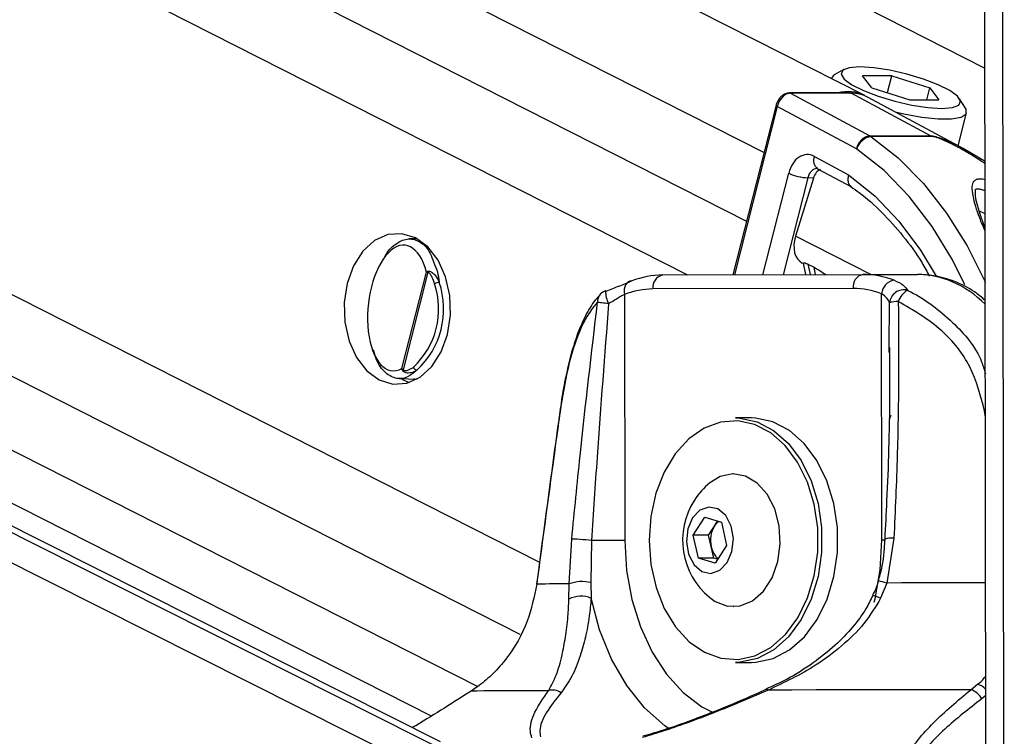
# Paper-space layout 'Wall Base Bracket' of a CAD drawing. Header units: millimetres. Extents: x 61326 to 443956, y 32752 to 406945.
# Tile 65 of 73: x 367634 to 371156, y 144911 to 147476. Entities that reach past the tile are written whole.
import ezdxf

# ---------------------------------------------------------------- set-up
doc = ezdxf.new("R2010")
doc.units = ezdxf.units.MM

psp = doc.layouts.new('Wall Base Bracket')

# ---------------------------------------------------------------- linework, layer by layer
at = {"color": 8, "linetype": 'Continuous', "lineweight": 25, "ltscale": 50}
for p, q in [((360746.89, 151571.87), (370234.13, 146755.09)), ((361280.34, 151578.19), (370296.46, 147000.61)), ((362634.07, 151594.24), (371086.6, 147302.8)), ((357673.37, 151535.45), (369493.27, 145534.37)), ((360169.56, 151565.03), (370022.83, 146562.41)), ((369236.31, 144711.1), (355723.66, 151512.36)), ((369219.89, 144826.94), (355932.49, 151514.84)), ((356600.66, 151522.75), (369272.27, 145089.24)), ((357109.5, 151528.77), (369423.28, 145276.94)), ((371091.25, 143840.38), (371081.24, 151308.36)), ((371155.7, 143720.74), (371145.93, 151009.06)), ((370343.22, 147165.62), (370190.21, 146562.86)), ((370292.35, 146563.14), (370384.66, 146926.77)), ((370452.67, 146909.88), (370364.7, 146563.33)), ((371087.3, 146780.68), (371066.38, 146790.97)), ((370678.42, 146564.1), (370408.95, 146700.91)), ((370453.13, 146601.18), (370460.88, 146563.59)), ((370480.56, 146563.64), (370475.12, 146590.01)), ((370744.37, 146302.33), (370745.08, 146462.05)), ((371084.98, 146076.48), (371088.25, 146077)), ((371088.27, 146053.58), (371084.98, 146076.48)), ((371089.61, 145057.23), (371074.94, 145045.52))]:
    psp.add_line(p, q, dxfattribs=at)
at = {"color": 7, "linetype": 'Continuous', "lineweight": 25, "ltscale": 50}
for p, q in [((370656.4, 147204.38), (362024.26, 151587.01)), ((369139.36, 144891.68), (355979.47, 151515.39)), ((356235.84, 151518.43), (369106.05, 144984.09)), ((371090.13, 144675.67), (371081.24, 151308.36)), ((370582.07, 147297.5), (370547.15, 147278.13)), ((370752.87, 147275.45), (370649.1, 147275.45)), ((370681.8, 147232.5), (370649.1, 147275.45)), ((370737.51, 147214.97), (370752.87, 147275.45)), ((370752.87, 147275.45), (370889.35, 147232.5)), ((370536.09, 147265.78), (370536.02, 147265.5)), ((370603.95, 147213.57), (370386.94, 147213.57)), ((370390.69, 147212.6), (370674.48, 147060.56)), ((370607.7, 147212.6), (370390.69, 147212.6)), ((370891.48, 147060.56), (370607.7, 147212.6)), ((370681.8, 147232.5), (370818.27, 147189.55)), ((370878.44, 147189.55), (370889.35, 147232.5)), ((370889.35, 147232.5), (370922.04, 147189.55)), ((370339.29, 147169.31), (370185.33, 146562.85)), ((370626.6, 147013.8), (370343.22, 147165.62)), ((371009.09, 147014.86), (370668.96, 147197.67)), ((370818.27, 147189.55), (370922.04, 147189.55)), ((371016.88, 147158.89), (370995.43, 147192.57)), ((370990.75, 147024.71), (371020.71, 147142.75)), ((370674.48, 147060.56), (370891.48, 147060.56)), ((370895.9, 147057.86), (370678.89, 147057.86)), ((371087.05, 146968.25), (371008.87, 147014.66)), ((370476.25, 146986.49), (370599.02, 146920.72)), ((370486.99, 146942.75), (370487.99, 146942.42)), ((370487.99, 146942.42), (370609.3, 146877.43)), ((370472.98, 146909.24), (370408.95, 146700.91)), ((370472.98, 146909.24), (370452.67, 146909.88)), ((369055.18, 146691.96), (369026.96, 146691.26)), ((370433.33, 146604.78), (370437.08, 146602.88)), ((370436.82, 146604.16), (370445.2, 146563.55)), ((370453.13, 146601.18), (370475.12, 146590.01)), ((369001.36, 146227.56), (369088.92, 146572.5)), ((369093.77, 146571.79), (369005.21, 146222.94)), ((369934.37, 146562.17), (370650.28, 146564.1)), ((370650.28, 146564.1), (370845.04, 146564.1)), ((370614.99, 146514.1), (369899.08, 146512.17)), ((370717.86, 145614.37), (370716.68, 146495.25)), ((369797.44, 146492.78), (369798.62, 145611.9)), ((370744.3, 146285.36), (370744.37, 146302.33)), ((368991.43, 146191.55), (369055.18, 146189.98)), ((369049.82, 146187.1), (369043.63, 146190.26)), ((370251.17, 146050.64), (370194.6, 146050.64)), ((370187.53, 145850.64), (370186.47, 145850.64)), ((370042.86, 145631.6), (370084.07, 145695.64)), ((370084.07, 145695.64), (370143.9, 145677.18)), ((370098.01, 145631.6), (370118.61, 145663.62)), ((370118.61, 145663.62), (370130.08, 145681.45)), ((370143.9, 145677.18), (370162.51, 145594.68)), ((369599.86, 145456.88), (369608.63, 145617.06)), ((370061.46, 145549.09), (370042.86, 145631.6)), ((370098.01, 145631.6), (370042.86, 145631.6)), ((370107.31, 145590.34), (370098.01, 145631.6)), ((370760.68, 145620.16), (370735.12, 145459.93)), ((369679.37, 145611.72), (369676.58, 145461.5)), ((370116.61, 145549.09), (370107.31, 145590.34)), ((370162.51, 145594.68), (370121.29, 145530.63)), ((370121.29, 145530.63), (370061.46, 145549.09)), ((370116.61, 145549.09), (370061.46, 145549.09)), ((370130.43, 145544.83), (370116.61, 145549.09)), ((369598.76, 145402.17), (369599.86, 145456.88)), ((369676.58, 145461.5), (369678.01, 145405.13)), ((370735.12, 145459.93), (370713.39, 145405.17)), ((370186.47, 145375.64), (370187.53, 145375.64)), ((370194.6, 145175.64), (370251.17, 145175.64)), ((369277.31, 145092.71), (369249.22, 145073.29)), ((371035.71, 145078.1), (371060.12, 145097.51)), ((370303.55, 145078.82), (370303.28, 145078.71))]:
    psp.add_line(p, q, dxfattribs=at)
at = {"color": 7, "linetype": 'Continuous', "lineweight": 25, "ltscale": 50, "flags": 128}
for points in [[(370639.16, 147306.84), (370601.26, 147303.82), (370578.29, 147295.04), (370572.12, 147281.18), (370583.24, 147263.38), (370610.76, 147243.08), (370652.43, 147221.92), (370704.89, 147201.62), (370763.88, 147183.82), (370824.64, 147169.96), (370882.23, 147161.18), (370931.98, 147158.17), (370969.88, 147161.18), (370992.85, 147169.96), (370999.02, 147183.82), (370987.9, 147201.62), (370960.39, 147221.92), (370918.72, 147243.08), (370866.25, 147263.38), (370807.26, 147281.18), (370746.5, 147295.04), (370688.92, 147303.82), (370639.16, 147306.84)], [(370547.15, 147278.13), (370544.4, 147276.44), (370536.09, 147265.78)], [(370603.95, 147213.57), (370605.67, 147213.37), (370607.7, 147212.6)], [(370765.02, 147146.04), (370795.9, 147138.74), (370860.58, 147126.79), (370919.17, 147120.58), (370967.31, 147120.58), (371001.43, 147126.79), (371019.02, 147138.74), (371018.77, 147155.55), (371016.88, 147158.89)], [(368920.3, 146186.85), (368969.01, 146171.9), (369018.79, 146175.28), (369066.26, 146196.77), (369108.18, 146234.9), (369141.68, 146287.08), (369164.5, 146349.74), (369175.08, 146418.62), (369172.69, 146489.02), (369157.49, 146556.15), (369130.52, 146615.43), (369093.64, 146662.82), (369049.32, 146695.09), (369000.62, 146710.04), (368950.83, 146706.66), (368903.37, 146685.17), (368861.45, 146647.04), (368827.94, 146594.86), (368805.12, 146532.2), (368794.55, 146463.32), (368796.94, 146392.92), (368812.14, 146325.79), (368839.1, 146266.51), (368876, 146219.12), (368920.3, 146186.85)], [(369823.49, 146541.01), (369816.77, 146540.08), (369810.67, 146537.34), (369805.42, 146532.88), (369801.21, 146526.88), (369798.23, 146519.57), (369796.57, 146511.23), (369796.31, 146502.18), (369797.44, 146492.78)], [(369732.13, 146504.48), (369730.01, 146506.05), (369729.47, 146506.02)], [(369740.43, 146459.35), (369733.96, 146460.17), (369727.73, 146460.98), (369721.84, 146461.75), (369716.4, 146462.48), (369711.51, 146463.15), (369707.26, 146463.76), (369703.71, 146464.29), (369700.94, 146464.73)], [(368996.78, 146191.42), (369005.16, 146186.85), (369027.24, 146177.72)], [(369566, 146073.83), (369566.07, 146073.31), (369566.78, 146072.4)], [(369885.25, 145612.33), (369891.55, 145526.29), (369909.97, 145443.8), (369939.76, 145368.25), (369979.69, 145302.73), (370028.12, 145249.91), (370083.08, 145211.97), (370142.32, 145190.44), (370203.42, 145186.23), (370263.86, 145199.49), (370321.18, 145229.68), (370373.02, 145275.58), (370417.27, 145335.29), (370452.12, 145406.38), (370476.13, 145485.93), (370488.33, 145570.7), (370488.22, 145657.2), (370475.79, 145741.89), (370451.56, 145821.31), (370416.52, 145892.21), (370372.11, 145951.69), (370320.14, 145997.31), (370262.75, 146027.19), (370202.27, 146040.13), (370141.2, 146035.58), (370082.01, 146013.74), (370027.15, 145975.5), (369978.85, 145922.42), (369939.1, 145856.69), (369909.51, 145780.98), (369891.32, 145698.39), (369885.25, 145612.33)], [(370194.6, 146050.64), (370209.68, 146050.12), (370271.58, 146036.88), (370330.32, 146006.29), (370383.5, 145959.61), (370428.95, 145898.74), (370464.81, 145826.18), (370489.6, 145744.9), (370502.32, 145658.23), (370502.43, 145569.7), (370489.95, 145482.96), (370465.38, 145401.55), (370429.71, 145328.79), (370384.43, 145267.68), (370331.37, 145220.71), (370272.72, 145189.81), (370210.86, 145176.24), (370194.6, 145175.64)], [(370251.17, 145175.64), (370267.43, 145176.24), (370329.29, 145189.81), (370387.94, 145220.71), (370441, 145267.68), (370486.28, 145328.79), (370521.95, 145401.55), (370546.52, 145482.96), (370559, 145569.7), (370558.89, 145658.23), (370546.17, 145744.9), (370521.37, 145826.18), (370485.52, 145898.74), (370440.06, 145959.61), (370386.88, 146006.29), (370328.15, 146036.88), (370266.25, 146050.12), (370251.17, 146050.64)], [(370102.15, 145407.75), (370121.56, 145394.1), (370165.74, 145377.45), (370211.48, 145378.28), (370255.36, 145396.53), (370294.12, 145430.85), (370324.91, 145478.68), (370345.42, 145536.49), (370354.16, 145599.98), (370350.45, 145664.44), (370334.57, 145725.1), (370307.73, 145777.46), (370271.88, 145817.63), (370229.7, 145842.63), (370184.31, 145850.62), (370139.09, 145840.99), (370102.15, 145818.53)], [(370040.58, 145693.07), (370023.68, 145653.38), (370018.81, 145607.56), (370026.7, 145562.59), (370046.16, 145525.31), (370074.23, 145501.41), (370106.62, 145494.52), (370138.43, 145505.68), (370164.78, 145533.21), (370181.68, 145572.9), (370186.56, 145618.72), (370178.66, 145663.69), (370159.2, 145700.96), (370131.14, 145724.86), (370098.73, 145731.76), (370066.94, 145720.59), (370040.58, 145693.07)], [(369679.37, 145611.72), (369669.58, 145612.89), (369659.12, 145614), (369648.48, 145615), (369638.14, 145615.85), (369628.58, 145616.5), (369620.23, 145616.94), (369613.48, 145617.12), (369608.63, 145617.06)], [(369798.62, 145611.9), (369786.33, 145611.87), (369772.52, 145611.84), (369757.55, 145611.81), (369741.8, 145611.79), (369725.69, 145611.77), (369709.65, 145611.74), (369694.07, 145611.73), (369679.37, 145611.72)], [(369482.95, 145457.21), (369482.95, 145457), (369483.34, 145456.13)], [(369599.86, 145456.88), (369579.84, 145456.78), (369561.36, 145456.68), (369544.42, 145456.59), (369529.04, 145456.49), (369515.23, 145456.4), (369503, 145456.31), (369492.37, 145456.22), (369483.34, 145456.13)], [(369525.2, 145074.64), (369477.23, 145074.46), (369432.96, 145074.28), (369392.48, 145074.11), (369355.85, 145073.94), (369323.16, 145073.77), (369294.45, 145073.61), (369269.8, 145073.45), (369249.22, 145073.29)], [(371035.71, 145078.1), (370940.51, 145077.94), (370846.28, 145077.78), (370753.2, 145077.62), (370661.46, 145077.45), (370571.21, 145077.28), (370482.62, 145077.11), (370395.86, 145076.93), (370311.09, 145076.75)]]:
    psp.add_lwpolyline(points, dxfattribs=at)
at = {"color": 8, "linetype": 'Continuous', "lineweight": 25, "ltscale": 50, "flags": 128}
for points in [[(370386.93, 147213.57), (370388.66, 147213.37), (370390.69, 147212.6)], [(370339.28, 147169.31), (370339.27, 147169.21), (370339.46, 147168.44), (370340.21, 147167.56), (370341.47, 147166.61), (370343.22, 147165.62)], [(370678.89, 147057.86), (370776.1, 146981.13), (370866.6, 146889.45), (370949.24, 146783.99), (371022.99, 146666.06), (371086.92, 146537.17), (371087.63, 146535.53)], [(371014.28, 146527.04), (370970.4, 146615.88), (370897.77, 146735.77), (370815.73, 146842.85), (370725.42, 146935.65), (370628.07, 147012.9)], [(370599.02, 146920.72), (370692.41, 146845.73), (370778.67, 146755.27), (370856.53, 146650.67), (370911.71, 146558.38)], [(370717.86, 145614.37), (370728.31, 145614.4), (370730.8, 145614.41)], [(369798.62, 145611.9), (369805.04, 145504.93), (369823.81, 145400.91), (369854.44, 145302.69), (369896.07, 145212.92), (369947.59, 145134.08), (370007.59, 145068.3), (370074.41, 145017.39), (370116.23, 144994.94)], [(370690.2, 145391.04), (370693.24, 145403.25), (370711.74, 145507.37), (370717.86, 145614.37)], [(371089.08, 145460.55), (371062.99, 145460.5), (371007.26, 145460.41), (370951.92, 145460.32), (370896.98, 145460.22), (370842.51, 145460.13), (370788.54, 145460.03), (370735.12, 145459.93)], [(369960.17, 144935.56), (369941.48, 144948.75), (369869.15, 145013.33), (369805.11, 145093.51), (369751.02, 145187.22), (369708.28, 145292), (369678.01, 145405.13)]]:
    psp.add_lwpolyline(points, dxfattribs=at)
at = {"color": 7, "linetype": 'Continuous', "lineweight": 25, "ltscale": 2500}
for centre, radius, start, end in [((370596.35, 147082.07), 136.26, 63.84993, 105.19253), ((370609.15, 147085.38), 127.23, 61.9607, 90.65393), ((370684.34, 147002.57), 58.82, 99.65503, 168.9935), ((370652.92, 147020.24), 45.72, 55.37547, 61.86256), ((370869.92, 147020.24), 45.72, 55.37547, 61.86256), ((370688.7, 146995.58), 63.05, 98.94469, 164.04922), ((370619.08, 146999.84), 15.86, 55.44221, 61.65732), ((370460.23, 147085.68), 175.96, 244.56556, 267.53693), ((369110.81, 146573.23), 17.1, 172.70876, 184.81599), ((368847.29, 146440.89), 285.48, 313.08962, 18.41963), ((368849.82, 146440.89), 300.58, 313.09138, 18.41973), ((369136.92, 146496.89), 39.02, 92.82042, 118.75806), ((369935.97, 146252.76), 309.42, 90.29551, 111.31561), ((369943.2, 146518.49), 44.57, 101.42484, 188.14888), ((370659.1, 146520.42), 44.56, 101.41992, 188.1538), ((370650.34, 146254.97), 309.13, 68.98214, 90.01104), ((370771.02, 146489.81), 54.61, 100.35319, 174.28573), ((369747.26, 146459.29), 50, 110.84177, 137.33784), ((369900.57, 146228.41), 283.77, 90.29974, 111.31028), ((370615.06, 146230.8), 283.3, 68.97944, 90.01461), ((370796.5, 146457.44), 51.63, 75.29088, 174.87736), ((370846.82, 146442.85), 74.49, 119.96965, 160.57781), ((370775.19, 146383.54), 84.09, 89.06304, 110.98636), ((369015.04, 146215.48), 12.34, 142.81361, 156.3569), ((369057.85, 146237.52), 16.36, 198.19689, 260.53003), ((370270.8, 145613.14), 265.76, 129.38933, 147.23586), ((370270.8, 145613.14), 265.76, 147.23586, 230.61067), ((370203.34, 145613.04), 98.68, 149.16445, 193.29631), ((370169.04, 145632.05), 59.5, 125.95824, 147.95076), ((370180.52, 145604.2), 74.51, 190.7154, 229.5301), ((369645.96, 145330.56), 134.46, 76.83608, 110.05048), ((369641.41, 145322.74), 90.15, 66.0447, 118.22838), ((369540.38, 145025.61), 51.32, 54.31135, 107.19804), ((371017.85, 145016.69), 63.96, 26.79408, 73.78114)]:
    psp.add_arc(centre, radius, start, end, dxfattribs=at)
at = {"color": 8, "linetype": 'Continuous', "lineweight": 25, "ltscale": 2500}
for centre, radius, start, end in [((370511.34, 146972.24), 37.87, 157.89518, 231.93649), ((369835.8, 146506.37), 106.33, 180.18752, 206.24407), ((369738.88, 146467.82), 38.07, 138.86867, 184.66041), ((370723, 146067.5), 28.55, 315.07377, 347.14409), ((370750.54, 145551.5), 69.4, 81.5975, 108.62794), ((370626.07, 145081.89), 393.46, 73.90829, 78.43624), ((370664.94, 145314.57), 102.74, 61.86233, 78.05596), ((371041.96, 145035.43), 64.68, 42.57711, 73.69501), ((370305.33, 145070.5), 8.5, 47.30257, 102.0519)]:
    psp.add_arc(centre, radius, start, end, dxfattribs=at)
at = {"color": 7, "linetype": 'Continuous', "lineweight": 25, "ltscale": 2500}
for centre, major_axis, ratio, start_param, end_param in [((370378.57, 147165.62), (22.93, 44.44), 0.6642194, 0.3301993, 1.9009956), ((370451.22, 146892.95), (-0.03, 100.03), 0.7069644, 5.9208587, 7.5087983), ((370506.26, 146892.33), (4.86, 49.82), 0.721655, 0.3684913, 1.2955338), ((368989.04, 146444.08), (23.3, 224.6), 0.4818177, 5.3701348, 9.7483435), ((370478.97, 146693.76), (45.96, 88.82), 0.6778393, 1.8320597, 3.1468226)]:
    psp.add_ellipse(centre, major_axis=major_axis, ratio=ratio, start_param=start_param, end_param=end_param, dxfattribs=at)
at = {"color": 8, "linetype": 'Continuous', "lineweight": 25, "ltscale": 2500}
for centre, major_axis, ratio, start_param, end_param in [((370486.57, 146892.95), (-1.68, 50.02), 0.713644, 6.2366045, 7.4848272), ((370847.39, 145964.1), (-3.09, 600), 0.7071023, 5.6736577, 6.2814504)]:
    psp.add_ellipse(centre, major_axis=major_axis, ratio=ratio, start_param=start_param, end_param=end_param, dxfattribs=at)
at = {"color": 7, "linetype": 'Continuous', "lineweight": 25, "ltscale": 50}
for points, knots in [([(370386.94, 147213.57), (370382.14, 147212.97), (370372.44, 147211.77), (370358.73, 147202.78), (370347.1, 147189.35), (370341.35, 147176.99), (370339.54, 147170.25), (370339.29, 147169.31)], [0, 0, 0, 0, 0.2242708, 0.4533535, 0.7081054, 0.9595679, 1, 1, 1, 1]), ([(370599.02, 146920.72), (370598.93, 146920.4), (370597.97, 146917.27), (370596.18, 146908.98), (370596.16, 146896.65), (370599.92, 146885.04), (370605.18, 146880.84), (370607.58, 146878.93)], [0, 0, 0, 0, 0.0179575, 0.1772013, 0.4677714, 0.7580851, 1, 1, 1, 1]), ([(370607.06, 146878.31), (370616.93, 146871.41), (370655.28, 146844.63), (370718.88, 146788.08), (370794.07, 146703.49), (370850.9, 146626.41), (370879.33, 146574.45), (370888.04, 146558.52)], [0, 0, 0, 0, 0.0917297, 0.3563029, 0.6202861, 0.8836341, 1, 1, 1, 1]), ([(371087.18, 146730.84), (371082.11, 146744.09), (371069.52, 146777.01), (371057.9, 146817.09), (371050.74, 146849.86), (371053.55, 146870.24), (371052.06, 146869.05), (371057.46, 146870.78), (371066.1, 146870.3), (371076.39, 146868.08), (371083.86, 146865.25), (371087.19, 146863.98)], [0, 0, 0, 0, 0.16672238, 0.41426211, 0.58008792, 0.71099095, 0.84267674, 0.88518567, 0.92430494, 0.96620061, 1, 1, 1, 1]), ([(368938.67, 146624.1), (368940.57, 146627.87), (368952.89, 146652.37), (368983.21, 146678.7), (369025.67, 146696.42), (369067.65, 146682.97), (369099.25, 146652.5), (369110.68, 146619.2), (369114.27, 146608.75)], [0, 0, 0, 0, 0.0369961, 0.2404771, 0.4514133, 0.6709849, 0.8967788, 1, 1, 1, 1]), ([(370437.29, 146604.25), (370437.26, 146604.9), (370437.21, 146606.31), (370443.03, 146605.65), (370449.1, 146603.2), (370452.66, 146601.41), (370453.13, 146601.18)], [0, 0, 0, 0, 0.2859614, 0.6247901, 0.950528, 1, 1, 1, 1]), ([(369088.92, 146572.5), (369088.96, 146572.53), (369090.25, 146573.56), (369092.07, 146574.49), (369093.84, 146575.4)], [0, 0, 0, 0, 0.0289091, 1, 1, 1, 1]), ([(369093.77, 146571.79), (369092.02, 146572.04), (369090.22, 146572.28), (369088.96, 146572.49), (369088.92, 146572.5)], [0, 0, 0, 0, 0.9711851, 1, 1, 1, 1]), ([(369118.14, 146531.1), (369115.59, 146538.68), (369111.42, 146551.08), (369104.26, 146563.33), (369099.23, 146569.08), (369096.28, 146571.65), (369094.33, 146571.76), (369093.77, 146571.79)], [0, 0, 0, 0, 0.4557312, 0.7450946, 0.8506702, 0.9570373, 1, 1, 1, 1]), ([(369093.84, 146575.4), (369094.85, 146575.7), (369097.91, 146576.63), (369103.28, 146575.15), (369111.81, 146570.21), (369123.83, 146557.98), (369130.8, 146544.18), (369135, 146535.86)], [0, 0, 0, 0, 0.0606533, 0.1845385, 0.2940071, 0.5746481, 1, 1, 1, 1]), ([(370475.12, 146590.01), (370481.13, 146586.53), (370494, 146579.09), (370509.19, 146569.08), (370517.28, 146563.74)], [0, 0, 0, 0, 0.4672226, 1, 1, 1, 1]), ([(369732.13, 146504.48), (369747.69, 146510.76), (369781.39, 146524.35), (369808.76, 146535.18), (369823.49, 146541.01)], [0, 0, 0, 0, 0.4619118, 1, 1, 1, 1]), ([(370761.21, 146543.53), (370773.68, 146537.78), (370796.87, 146527.08), (370805.58, 146513.61), (370809.61, 146507.38)], [0, 0, 0, 0, 0.5381401, 1, 1, 1, 1]), ([(371087.72, 146470.74), (371075.23, 146481.39), (371041.59, 146510.09), (370979.15, 146540.45), (370909.67, 146561.15), (370864.44, 146563.21), (370844.91, 146564.1)], [0, 0, 0, 0, 0.178231, 0.480242, 0.7755117, 1, 1, 1, 1]), ([(370745.08, 146462.05), (370742.99, 146467.74), (370738.53, 146479.84), (370724.26, 146489.91), (370716.68, 146495.25)], [0, 0, 0, 0, 0.4694555, 1, 1, 1, 1]), ([(369711.26, 146491.91), (369706.7, 146487.55), (369687.52, 146469.19), (369660.68, 146424.05), (369629.86, 146357.01), (369605.89, 146280.98), (369586.76, 146199.45), (369573.91, 146130.69), (369568.16, 146086.99), (369566.38, 146073.5)], [0, 0, 0, 0, 0.0552524, 0.232385, 0.4189911, 0.6028535, 0.7602069, 0.925959, 1, 1, 1, 1]), ([(369700.94, 146464.73), (369699.28, 146462.93), (369674.69, 146436.33), (369635.45, 146368.82), (369593.16, 146234.97), (369575.56, 146126.52), (369566.78, 146072.4)], [0, 0, 0, 0, 0.02504771, 0.37152705, 0.68633855, 1, 1, 1, 1]), ([(369608.63, 145617.06), (369618.36, 145716.48), (369646.03, 145999.15), (369679.34, 146281.62), (369700.94, 146464.73)], [0, 0, 0, 0, 0.3517241, 1, 1, 1, 1]), ([(369797.44, 146492.78), (369788.29, 146487.39), (369771.03, 146477.24), (369750.21, 146465.07), (369740.43, 146459.35)], [0, 0, 0, 0, 0.530541, 1, 1, 1, 1]), ([(370776.57, 146467.62), (370777.46, 146284.57), (370778.82, 146002.2), (370765.4, 145719.57), (370760.68, 145620.16)], [0, 0, 0, 0, 0.6482786, 1, 1, 1, 1]), ([(371084.98, 146076.48), (371070.9, 146130.37), (371042.67, 146238.36), (370930.23, 146377.9), (370830.52, 146436.12), (370776.57, 146467.62)], [0, 0, 0, 0, 0.3137569, 0.628664, 1, 1, 1, 1]), ([(369740.43, 146459.35), (369726.17, 146276.23), (369704.17, 145993.72), (369685.83, 145711.13), (369679.37, 145611.72)], [0, 0, 0, 0, 0.648203, 1, 1, 1, 1]), ([(369055.16, 146221.39), (369045.52, 146213.34), (369022.05, 146193.75), (368982.27, 146187.61), (368941.78, 146209.23), (368912.3, 146247), (368902.96, 146283.12), (368900.06, 146294.32)], [0, 0, 0, 0, 0.16301013, 0.39688082, 0.64000955, 0.88843714, 1, 1, 1, 1]), ([(370745.05, 146302.32), (370745.39, 146243.27), (370746.45, 146060.63), (370739.28, 145832.11), (370730.26, 145662.84), (370727.83, 145617.28)], [0, 0, 0, 0, 0.2588292, 0.8005425, 1, 1, 1, 1]), ([(369003.73, 146220.43), (369002.78, 146222.74), (369001.79, 146225.13), (369001.37, 146227.5), (369001.36, 146227.56)], [0, 0, 0, 0, 0.9714691, 1, 1, 1, 1]), ([(369001.36, 146227.56), (369001.38, 146227.52), (369002.28, 146226), (369003.77, 146224.44), (369005.21, 146222.94)], [0, 0, 0, 0, 0.0279758, 1, 1, 1, 1]), ([(369055.16, 146221.39), (369054, 146220.69), (369047.45, 146216.77), (369037.07, 146212.53), (369024.94, 146210.76), (369016.69, 146211.42), (369010.54, 146213.54), (369006.15, 146216.51), (369004.43, 146219.3), (369003.73, 146220.43)], [0, 0, 0, 0, 0.0701323, 0.3951531, 0.5870701, 0.7309929, 0.8416573, 0.9363838, 1, 1, 1, 1]), ([(369005.21, 146222.94), (369005.68, 146222.43), (369007, 146221.03), (369011.92, 146219.69), (369023.35, 146220.93), (369034.25, 146226.48), (369041.44, 146231.77), (369042.31, 146232.41)], [0, 0, 0, 0, 0.0453417, 0.1255736, 0.375669, 0.9241024, 1, 1, 1, 1]), ([(369566, 146073.83), (369558.91, 146022.42), (369530.56, 145816.88), (369503.35, 145611.34), (369482.95, 145457.21)], [0, 0, 0, 0, 0.2501023, 1, 1, 1, 1]), ([(369566.78, 146072.4), (369562.24, 146039.7), (369539.55, 145876.19), (369511.69, 145670.77), (369488.88, 145498.05), (369483.34, 145456.13)], [0, 0, 0, 0, 0.159183, 0.7959397, 1, 1, 1, 1]), ([(370727.89, 145617.29), (370727.33, 145606.63), (370724.93, 145561.01), (370717.94, 145510.2), (370705.6, 145472.15), (370704.13, 145467.62)], [0, 0, 0, 0, 0.2117268, 0.9060759, 1, 1, 1, 1]), ([(369483.34, 145456.13), (369474.14, 145411.02), (369454.32, 145313.9), (369390.94, 145206.27), (369328.71, 145134.54), (369294.3, 145106.54), (369277.31, 145092.71)], [0, 0, 0, 0, 0.3015368, 0.6492712, 0.8267617, 1, 1, 1, 1]), ([(370704.5, 145467.5), (370702.83, 145460.64), (370698.42, 145442.59), (370689.71, 145426.16), (370684.31, 145415.98)], [0, 0, 0, 0, 0.3796113, 1, 1, 1, 1]), ([(369678.01, 145405.13), (369676, 145383.57), (369671.28, 145333.08), (369657.85, 145263.83), (369637.36, 145190.73), (369610.23, 145122.25), (369583.71, 145085.74), (369570.31, 145067.29)], [0, 0, 0, 0, 0.1352439, 0.3167305, 0.5029022, 0.7488864, 1, 1, 1, 1]), ([(370685, 145415.74), (370677.3, 145399.4), (370658.05, 145358.52), (370612.23, 145298.47), (370549.28, 145233.23), (370470.27, 145170.98), (370386.67, 145117.68), (370328.35, 145091.45), (370302.91, 145080.02)], [0, 0, 0, 0, 0.1021831, 0.2555924, 0.4276031, 0.6206521, 0.8345492, 1, 1, 1, 1]), ([(370713.39, 145405.17), (370694.62, 145374.25), (370656.04, 145310.72), (370574.07, 145232.32), (370461.07, 145147.55), (370368.77, 145103.98), (370311.09, 145076.75)], [0, 0, 0, 0, 0.2023978, 0.4159294, 0.6350248, 1, 1, 1, 1]), ([(369525.2, 145074.64), (369534.98, 145092.3), (369554.73, 145127.94), (369572.94, 145193.6), (369586.56, 145264.63), (369595.12, 145331.53), (369597.69, 145381.26), (369598.76, 145402.17)], [0, 0, 0, 0, 0.2453765, 0.4952957, 0.6781, 0.8646093, 1, 1, 1, 1]), ([(369249.22, 145073.29), (369185.77, 145032.99), (369118.85, 144990.49), (369042.59, 144944.73), (369038.65, 144942.36)], [0, 0, 0, 0, 0.9483408, 1, 1, 1, 1]), ([(369465.95, 144906.02), (369463.69, 144913.69), (369455.75, 144940.66), (369472.12, 144996.98), (369507.33, 145048.5), (369525.2, 145074.64)], [0, 0, 0, 0, 0.1637214, 0.5756299, 1, 1, 1, 1]), ([(369570.31, 145067.29), (369551.43, 145043.53), (369513.27, 144995.5), (369491.21, 144942.45), (369495.83, 144916.41), (369497.11, 144909.21)], [0, 0, 0, 0, 0.4146301, 0.8381096, 1, 1, 1, 1]), ([(370311.09, 145076.75), (370251.58, 145051.17), (370131.22, 144999.42), (369978.22, 144942.58), (369887.47, 144914.83), (369862.13, 144907.08)], [0, 0, 0, 0, 0.4134707, 0.8362824, 1, 1, 1, 1]), ([(370303.31, 145078.62), (370289.39, 145072.32), (370237.05, 145048.66), (370157.32, 145014.57), (370089.47, 144988.7), (370062.79, 144978.52)], [0, 0, 0, 0, 0.18021297, 0.67766009, 1, 1, 1, 1]), ([(370961.63, 144511.86), (370952.78, 144513.91), (370903.18, 144525.43), (370826.7, 144556.49), (370770.91, 144610.77), (370750.95, 144668), (370753.73, 144741.87), (370798.8, 144840.85), (370895.95, 144961.1), (370989.09, 145039.07), (371035.71, 145078.1)], [0, 0, 0, 0, 0.0240244, 0.134637, 0.2445062, 0.3341144, 0.4239705, 0.6010805, 0.8003271, 1, 1, 1, 1]), ([(371074.94, 145045.52), (371028.98, 145009.67), (370936.28, 144937.35), (370836.55, 144825.69), (370788.1, 144733.31), (370781.2, 144664.21), (370796.95, 144610.76), (370847.79, 144559.39), (370919.94, 144529.96), (370966.82, 144519.04), (370975.21, 144517.08)], [0, 0, 0, 0, 0.200857, 0.4051641, 0.5832928, 0.6709926, 0.761392, 0.8688592, 0.9765326, 1, 1, 1, 1]), ([(370062.79, 144978.52), (370053.65, 144974.95), (370012.45, 144958.84), (369945.3, 144935.72), (369887.64, 144918.65), (369863.19, 144911.41)], [0, 0, 0, 0, 0.1410616, 0.6357716, 1, 1, 1, 1])]:
    psp.add_open_spline(points, degree=3, knots=knots, dxfattribs=at)
at = {"color": 8, "linetype": 'Continuous', "lineweight": 25, "ltscale": 50}
for points, knots in [([(370891.48, 147060.56), (370893.02, 147060.5), (370897.07, 147060.36), (370905.41, 147058.88), (370920.34, 147054.89), (370940.65, 147047.52), (370968.43, 147035.45), (370991.36, 147024.64), (371005.63, 147016.49), (371008.86, 147014.65)], [0, 0, 0, 0, 0.0474943, 0.1254231, 0.2157265, 0.4159574, 0.6178537, 0.9133794, 1, 1, 1, 1]), ([(371087.06, 146959.98), (371070.39, 146971.17), (371039.25, 146992.05), (370996.08, 147016.33), (370962.73, 147033.4), (370937.72, 147044.88), (370919.93, 147052.09), (370907.05, 147056.12), (370900.13, 147057.66), (370897.04, 147057.81), (370895.9, 147057.86)], [0, 0, 0, 0, 0.2828124, 0.5280147, 0.6913558, 0.8003504, 0.9032493, 0.9460199, 0.9801417, 1, 1, 1, 1]), ([(371087.39, 146718.63), (371080.49, 146734.89), (371060.15, 146782.83), (371045.2, 146834.2), (371039.29, 146876.5), (371043.93, 146896.12), (371054.8, 146905.13), (371069.15, 146906.9), (371080.6, 146905.91), (371087.06, 146903.71), (371087.14, 146903.68)], [0, 0, 0, 0, 0.1753068, 0.516921, 0.6905456, 0.8105859, 0.8810046, 0.9401046, 0.999269, 1, 1, 1, 1]), ([(369114.27, 146608.75), (369119.36, 146597.53), (369128.83, 146576.65), (369133.05, 146548.77), (369135, 146535.86)], [0, 0, 0, 0, 0.5371576, 1, 1, 1, 1]), ([(370809.61, 146507.38), (370813.5, 146505.44), (370871.39, 146476.54), (370969.45, 146401.51), (371063.08, 146295.06), (371083.89, 146223.37), (371088.07, 146208.99)], [0, 0, 0, 0, 0.0324019, 0.4825313, 0.8961768, 1, 1, 1, 1]), ([(371060.12, 145097.51), (371068.68, 145104.3), (371079.62, 145112.98), (371087.75, 145125.56), (371089.52, 145128.3)], [0, 0, 0, 0, 0.78238333, 1, 1, 1, 1])]:
    psp.add_open_spline(points, degree=3, knots=knots, dxfattribs=at)

doc.saveas('drawing.dxf')
